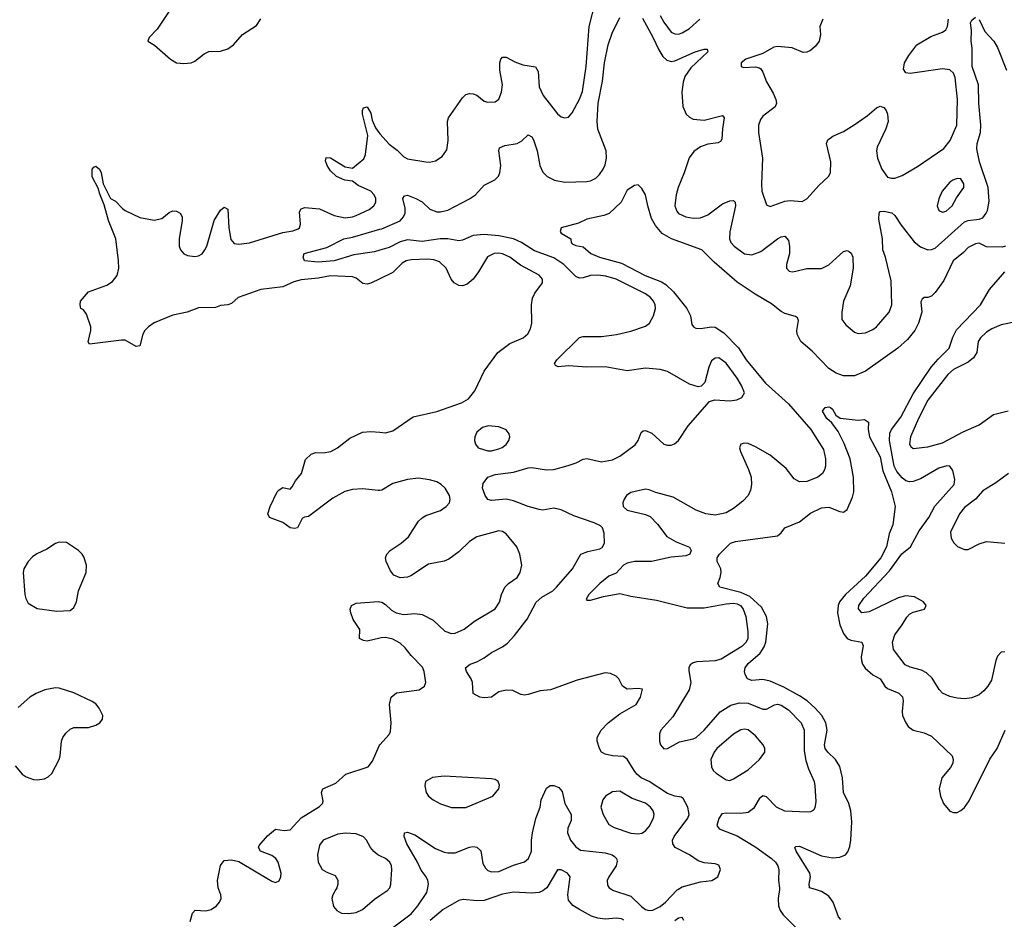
# Model space of a CAD drawing. Header units: inches. Extents: x 1550315 to 1685896, y 510706 to 640504.
# Tile 84 of 256: x 1598035 to 1603407, y 529837 to 534746. Entities that reach past the tile are written whole.
import ezdxf

# ---------------------------------------------------------------- set-up
doc = ezdxf.new("R2010")
doc.units = ezdxf.units.IN
doc.header["$MEASUREMENT"] = 0
for name, color, linetype in [('B5592', 7, 'Continuous'), ('B5593', 7, 'Continuous'), ('B6502', 7, 'Continuous'), ('B6503', 7, 'Continuous')]:
    doc.layers.add(name, color=color, linetype=linetype)

msp = doc.modelspace()

# ---------------------------------------------------------------- linework, layer by layer
at = {"layer": 'B5592', "color": 5, "elevation": 480}
for points in [[(1598964.8, 529824.8), (1598977.6, 529870), (1598991.9, 529888.1), (1599050, 529883.7), (1599079, 529890), (1599109.3, 529910), (1599124.5, 529930), (1599133.3, 529950), (1599133, 529970), (1599120.9, 530000)], [(1599759.9, 530000), (1599743.2, 529970), (1599737.6, 529950), (1599747.3, 529907.3), (1599764.8, 529884.8), (1599790, 529870.3), (1599830, 529868.3), (1599870, 529875.2), (1599906, 529890), (1599970, 529946.4), (1600000, 529967.3)]]:
    msp.add_lwpolyline(points, dxfattribs=at)
at = {"layer": 'B5593', "color": 5}
for points, elevation in [([(1598865.4, 534814.6), (1598785.2, 534694.7), (1598742, 534650), (1598734, 534630), (1598770, 534606.8), (1598858, 534530), (1598890.2, 534510.2), (1598930, 534506.4), (1598970, 534511.3), (1598990, 534519.7), (1599040.9, 534559.1), (1599066.8, 534573.2), (1599130, 534574.8), (1599170, 534586.5), (1599201, 534610), (1599250, 534665.3), (1599326.3, 534713.7), (1599349.7, 534750.3)], 520), ([(1600000, 533332.3), (1599950, 533307.9), (1599930, 533303.1), (1599906.3, 533306.3), (1599870, 533335.8), (1599850, 533342.7), (1599730, 533347.9), (1599663.6, 533336.4), (1599570, 533327.5), (1599530, 533316.4), (1599470, 533289.1), (1599350, 533274.1), (1599226.7, 533230), (1599190, 533198.4), (1599170, 533189.5), (1599130, 533186), (1599103.4, 533176.6), (1599010, 533174), (1598949.5, 533150.5), (1598870, 533133.6), (1598768, 533092), (1598737.3, 533070), (1598717.7, 533050), (1598707.4, 533030), (1598690, 532967), (1598670, 532963), (1598610, 532996.9), (1598590, 532998.3), (1598416.4, 532976.4), (1598409.3, 532989.3), (1598423, 533050), (1598423, 533070), (1598399.7, 533139.7), (1598383.2, 533163.2), (1598368.7, 533170), (1598364, 533190), (1598366, 533210), (1598410, 533260.7), (1598510, 533298.3), (1598542, 533318), (1598566.6, 533350), (1598575, 533390), (1598574.2, 533430), (1598559.1, 533550), (1598520.2, 533650), (1598496.5, 533736.5), (1598470, 533799.3), (1598464.2, 533824.2), (1598430, 533889.6), (1598429.9, 533930.1), (1598439.1, 533940.9), (1598450, 533946.4), (1598470.4, 533930), (1598479.5, 533910), (1598490.5, 533850), (1598530, 533771), (1598556.7, 533756.7), (1598595.2, 533715.3), (1598610, 533705.3), (1598690, 533667.6), (1598767.8, 533652.2), (1598810, 533662), (1598850, 533694.8), (1598870, 533702.8), (1598890, 533700.7), (1598910, 533690.8), (1598920.7, 533670), (1598922, 533650), (1598904.2, 533550), (1598904.2, 533510), (1598912.2, 533490), (1598930, 533468.7), (1598950, 533459.5), (1598990, 533454.3), (1599010, 533458.3), (1599030, 533468.8), (1599045.7, 533490), (1599055.6, 533510), (1599096.3, 533650), (1599130, 533706.8), (1599150, 533722.8), (1599170, 533712), (1599175.5, 533610), (1599186.9, 533546.9), (1599205.2, 533525.2), (1599230, 533520.6), (1599289.4, 533529.4), (1599470, 533585.5), (1599525.7, 533594.3), (1599554.8, 533605.2), (1599562, 533610), (1599567.6, 533630), (1599562.4, 533697.6), (1599570, 533714), (1599590, 533722), (1599670, 533714.4), (1599750, 533677.2), (1599810, 533665.5), (1599850, 533670.2), (1599870, 533677.3), (1599941.6, 533710), (1599968, 533730), (1599977.7, 533750), (1599977.3, 533770), (1599968.3, 533790), (1599950, 533809.7), (1599881.7, 533841.7), (1599850, 533864.5), (1599809, 533870), (1599763.6, 533890), (1599730, 533922.4), (1599713, 533950), (1599704.2, 533975.8), (1599706.5, 533993.5), (1599730, 533991.8), (1599810, 533943.8), (1599850, 533935.5), (1599912.5, 533987.5), (1599921.7, 534010), (1599933.6, 534113.6), (1599905.6, 534230), (1599904.5, 534250), (1599910, 534264.7), (1599930.4, 534270.4), (1599950, 534236), (1599958.7, 534198.7), (1599976.4, 534156.4), (1599993.8, 534130), (1600000, 534123)], 480), ([(1600000, 533488.4), (1599970, 533479.6), (1599857.4, 533462.6), (1599750.4, 533430), (1599662.6, 533422.6), (1599588, 533430), (1599581.2, 533450), (1599587, 533470), (1599710, 533502.3), (1599803.6, 533550), (1599850, 533558.9), (1600000, 533602.6)], 460), ([(1600000, 532178.1), (1599990, 532176.5), (1599907.1, 532187.1), (1599850, 532182.4), (1599808.9, 532171.1), (1599744.1, 532135.9), (1599610, 532035.1), (1599588.2, 532031.8), (1599575.9, 532024.1), (1599550, 531974), (1599534, 531970), (1599510, 531974), (1599470, 532002), (1599398, 532030), (1599389.2, 532050), (1599401.2, 532090), (1599439, 532170), (1599450, 532181), (1599470, 532193.4), (1599510, 532184.7), (1599522, 532198), (1599539.6, 532230), (1599571.6, 532270), (1599594.3, 532345.7), (1599624.4, 532375.6), (1599650, 532383.8), (1599690, 532382), (1599733.2, 532390), (1599769.4, 532410), (1599836.6, 532463.4), (1599904.4, 532495.6), (1599950, 532499.5), (1600000, 532494.7)], 480), ([(1600000, 531371.9), (1599930, 531355.1), (1599910, 531358), (1599889.6, 531369.6), (1599890, 531418), (1599853.8, 531473.8), (1599842, 531510), (1599838, 531530), (1599845.2, 531550), (1599870, 531561.6), (1599990, 531571.7), (1600000, 531570.2)], 480), ([(1598010, 530674.4), (1598048.2, 530630), (1598070, 530614), (1598110, 530599.5), (1598130, 530597.6), (1598170, 530604.4), (1598190, 530614.4), (1598210, 530633), (1598250.9, 530709.1), (1598256.3, 530730), (1598262.4, 530810), (1598269.6, 530830), (1598286.1, 530853.9), (1598310, 530874.9), (1598330, 530883.8), (1598410, 530883.8), (1598450, 530896.3), (1598472.7, 530910), (1598486, 530930), (1598489.3, 530950), (1598469.2, 530990), (1598450, 531012.7), (1598430, 531025.2), (1598330, 531072.3), (1598250, 531099), (1598230, 531101.2), (1598172, 531090), (1598124.7, 531070), (1598090, 531049.3), (1598026.4, 530993.6)], 520), ([(1599120.9, 530000), (1599116.9, 530010), (1599114, 530050), (1599130, 530131), (1599150, 530158), (1599190, 530161.6), (1599230, 530153.4), (1599410, 530045.5), (1599430, 530037.3), (1599450, 530047.3), (1599459.7, 530070), (1599461.1, 530090), (1599446, 530150), (1599432.1, 530170), (1599410, 530185.3), (1599349.3, 530210), (1599338, 530230), (1599340.7, 530239.3), (1599386.5, 530293.5), (1599430, 530328.5), (1599478, 530322), (1599510, 530325.5), (1599570, 530390.7), (1599670, 530453.4), (1599686.6, 530470), (1599690, 530482), (1599680.7, 530530), (1599689.4, 530550), (1599759.5, 530580.5), (1599815.1, 530630), (1599935.8, 530670), (1599959.3, 530700.7), (1599995.4, 530784.6), (1600000, 530789.7)], 480), ([(1600000, 530183.7), (1599988.9, 530188.9), (1599966.8, 530206.8), (1599948.7, 530228.7), (1599927.8, 530270), (1599910, 530287.8), (1599870, 530303.9), (1599810, 530307), (1599770, 530301.2), (1599690, 530269.6), (1599670, 530242.7), (1599659.8, 530190), (1599664.1, 530150), (1599684.7, 530110), (1599710, 530093.8), (1599755.5, 530075.5), (1599771.2, 530051.2), (1599771.3, 530030), (1599765.4, 530010), (1599759.9, 530000)], 480)]:
    msp.add_lwpolyline(points, dxfattribs=dict(at, elevation=elevation))
at = {"layer": 'B5593', "color": 5, "elevation": 520}
msp.add_lwpolyline([(1598250, 531895.8), (1598230, 531888), (1598183, 531857), (1598128.1, 531831.9), (1598104.3, 531815.7), (1598080.2, 531790), (1598058.3, 531750), (1598054.6, 531730), (1598062.8, 531610), (1598067.5, 531587.5), (1598081.6, 531561.6), (1598130, 531534), (1598238, 531518), (1598310, 531522), (1598330, 531538.8), (1598344.5, 531570), (1598355.6, 531630), (1598397.6, 531730), (1598399.6, 531770), (1598384, 531816), (1598376.2, 531830), (1598355.1, 531850), (1598290, 531893.6)], close=True, dxfattribs=at)
at = {"layer": 'B6502', "color": 5}
for points, elevation in [([(1600000, 529967.3), (1600042.8, 529997.2), (1600045.2, 530000)], 480), ([(1600000, 529742.5), (1600010, 529748), (1600170, 529867.4), (1600207.4, 529910), (1600256.1, 529983.9), (1600259.6, 530000)], 460), ([(1600898.9, 530000), (1600890, 529992.5), (1600870, 529983.3), (1600830, 529979.6), (1600730, 529986.1), (1600670, 529974.6), (1600570, 529939.8), (1600530, 529938.3), (1600454.3, 529945.7), (1600430, 529940.4), (1600345.1, 529890), (1600273.7, 529830)], 440), ([(1601331.8, 529831.8), (1601319.1, 529839.1), (1601290, 529843.8), (1601230, 529838.3), (1601190, 529842.9), (1601155.2, 529855.2), (1601089, 529890), (1601052.3, 529912.3), (1601030, 529942.4), (1601025.1, 529970), (1601029, 530000)], 440), ([(1601265.5, 530000), (1601270, 529997), (1601370, 529964.1), (1601427.6, 529907.6), (1601450, 529891.6), (1601470, 529886.3), (1601490, 529887.5), (1601530, 529906.9), (1601558.7, 529930), (1601622.4, 529997.6), (1601626.3, 530000)], 460), ([(1602179.9, 530000), (1602173.2, 529950), (1602175.3, 529910), (1602184.7, 529884.7), (1602201, 529861), (1602271.8, 529790)], 440), ([(1602515.7, 529835.7), (1602502, 529850), (1602473.6, 529930), (1602450, 529964.4), (1602410, 529989.8), (1602376.8, 530000)], 420), ([(1601657.7, 529830), (1601650, 529846.7), (1601630, 529844.2), (1601610, 529829.3)], 440)]:
    msp.add_lwpolyline(points, dxfattribs=dict(at, elevation=elevation))
at = {"layer": 'B6503', "color": 5}
for points, elevation in [([(1600000, 534123), (1600050, 534067.2), (1600093.9, 534033.8), (1600130, 533997.4), (1600150, 533987.5), (1600250, 533970.3), (1600270, 533968.8), (1600303.7, 533976.3), (1600340.6, 533999.4), (1600364.6, 534035.4), (1600373.3, 534086.7), (1600369, 534190), (1600374.2, 534210), (1600450, 534320.3), (1600470, 534337.2), (1600490, 534343.8), (1600510, 534342.2), (1600530, 534333.8), (1600570, 534302.3), (1600590, 534295.6), (1600630, 534298.9), (1600650, 534313), (1600664.2, 534350), (1600669.8, 534390), (1600654.6, 534470), (1600654.8, 534510), (1600659.7, 534530), (1600670, 534542.4), (1600690, 534542.6), (1600736.4, 534516.4), (1600779.5, 534499.5), (1600850, 534488.7), (1600863.4, 534463.4), (1600870, 534379.1), (1600891.8, 534331.8), (1600970, 534232), (1600990, 534216.4), (1601010, 534210.4), (1601030, 534214.9), (1601050, 534238), (1601090, 534313.4), (1601105.8, 534354.2), (1601125.6, 534490), (1601142, 534710), (1601175.7, 534844.3)], 480), ([(1601433.9, 534753.9), (1601490, 534651.5), (1601521.8, 534581.8), (1601544.8, 534544.8), (1601565.9, 534525.9), (1601590, 534518.8), (1601610, 534521.7), (1601719.5, 534570), (1601770, 534586), (1601786, 534586), (1601790.4, 534570), (1601697, 534483), (1601664.3, 534435.7), (1601654.6, 534405.4), (1601646.8, 534350), (1601653, 534273), (1601671, 534231), (1601690, 534213.5), (1601710, 534204), (1601770, 534198.5), (1601870, 534223.8), (1601879.5, 534210), (1601869.3, 534150.7), (1601866.3, 534093.7), (1601859, 534081), (1601846.4, 534073.6), (1601790, 534066.8), (1601750, 534052.2), (1601713.5, 534026.5), (1601687.2, 533992.8), (1601659.8, 533910), (1601626.9, 533830), (1601616.4, 533790), (1601609.4, 533730), (1601621, 533701), (1601630, 533689.2), (1601670, 533670.2), (1601710, 533662.9), (1601750, 533665.2), (1601790, 533681.2), (1601870, 533741.7), (1601910, 533758.4), (1601930, 533759.5), (1601938.3, 533750), (1601940.2, 533730), (1601909.3, 533589.3), (1601907.5, 533550), (1601914.9, 533530), (1601932.7, 533510), (1601990, 533468.4), (1602030, 533462.5), (1602078.3, 533481.7), (1602170, 533550.2), (1602190, 533561.7), (1602210, 533564.9), (1602230, 533540.7), (1602235.6, 533510), (1602234.2, 533470), (1602218.3, 533410), (1602219.5, 533390), (1602234, 533374), (1602250, 533370.4), (1602270, 533373.4), (1602330, 533388.9), (1602410, 533388.1), (1602450, 533409.1), (1602530, 533481.5), (1602550, 533487.6), (1602561.2, 533481.2), (1602571.6, 533471.6), (1602580.7, 533450), (1602583.2, 533390), (1602566.4, 533293.6), (1602529.2, 533210), (1602520.9, 533150), (1602521.3, 533110), (1602542, 533082), (1602590, 533042), (1602610, 533034.4), (1602650, 533038.3), (1602690, 533055.3), (1602710, 533070.3), (1602779.1, 533150), (1602792.8, 533190), (1602790, 533322), (1602759.8, 533450), (1602745, 533490), (1602741.8, 533550), (1602722.2, 533657.8), (1602723.5, 533690), (1602730, 533699.3), (1602750, 533701.7), (1602793.1, 533693.1), (1602810, 533677.6), (1602844.8, 533624.8), (1602914.7, 533534.7), (1602950, 533507.1), (1602990, 533490.2), (1603010, 533491.4), (1603030, 533500.2), (1603190, 533643), (1603210, 533651), (1603270, 533657.9), (1603290, 533665.7), (1603309, 533690), (1603314.6, 533705.4), (1603323.7, 533756.3), (1603318.6, 533830), (1603272, 533970), (1603257.6, 534042.4), (1603259.6, 534070), (1603276.5, 534130), (1603278.8, 534170), (1603267.5, 534290), (1603265.7, 534390), (1603232.4, 534490), (1603231.4, 534591.4), (1603226, 534630), (1603228.3, 534690), (1603223.5, 534730), (1603230, 534744), (1603250, 534760.7)], 460), ([(1601529.5, 534770), (1601550, 534732.6), (1601590, 534678.8), (1601610, 534668.5), (1601630, 534667.7), (1601650, 534673.8), (1601690, 534698.2), (1601746, 534750)], 480), ([(1600000, 533602.6), (1600010, 533605.5), (1600110, 533649.4), (1600128.4, 533670), (1600137.3, 533690), (1600138.3, 533718.3), (1600125.4, 533770), (1600134.5, 533785.5), (1600150, 533788.2), (1600195.5, 533770), (1600230, 533751.5), (1600272.4, 533712.4), (1600310, 533697.5), (1600330, 533697.4), (1600370, 533707.3), (1600490, 533768.1), (1600521.2, 533790), (1600570, 533843.6), (1600627.4, 533872.6), (1600648, 533892), (1600655.3, 533910), (1600659.8, 533950), (1600649.7, 534030), (1600653.6, 534046.4), (1600681, 534059), (1600750, 534070.4), (1600774.9, 534085.1), (1600810, 534117.3), (1600830, 534107.3), (1600838.7, 534090), (1600858.6, 534030), (1600873.4, 533950), (1600890, 533914.4), (1600912.4, 533890), (1600953.4, 533870), (1601010, 533860.6), (1601130, 533862.8), (1601150, 533866.9), (1601178.3, 533881.7), (1601198.6, 533901.4), (1601218.2, 533930), (1601230, 533954.9), (1601237.2, 533990), (1601234, 534030), (1601189.5, 534149.5), (1601185, 534190), (1601191.1, 534290), (1601214.9, 534410), (1601225.7, 534510), (1601245, 534610), (1601266.7, 534673.3), (1601310, 534758)], 460), ([(1602417.4, 534750), (1602401.5, 534710), (1602405.1, 534665.1), (1602397.7, 534630), (1602377.3, 534602.7), (1602350, 534578.5), (1602330, 534568.8), (1602310, 534567.9), (1602250, 534592.7), (1602170, 534600.3), (1602150, 534595.8), (1602090, 534561), (1601996.3, 534530), (1601970.6, 534510), (1601970.8, 534490.8), (1601985.7, 534485.7), (1602050, 534488.7), (1602070, 534484.4), (1602078, 534478), (1602090, 534460.7), (1602110, 534407.7), (1602146, 534346), (1602160.7, 534310), (1602163.9, 534290), (1602156.5, 534270), (1602090, 534219.7), (1602077.5, 534202.5), (1602065.5, 534170), (1602066.4, 534130), (1602088.5, 533990), (1602081.5, 533850), (1602084.3, 533810), (1602110, 533736.4), (1602130, 533726.5), (1602210, 533755.9), (1602239, 533759), (1602304.9, 533755.1), (1602330, 533768.4), (1602397.4, 533842.6), (1602447.8, 533890), (1602458, 533910), (1602459.8, 533970), (1602437.2, 534070), (1602444.4, 534090), (1602471.5, 534110), (1602530, 534136.8), (1602587.5, 534172.5), (1602658.6, 534221.4), (1602710, 534265.7), (1602730, 534273.7), (1602750, 534266.4), (1602761.7, 534250), (1602770.2, 534230), (1602772.7, 534190), (1602760.9, 534150), (1602714.3, 534050), (1602710.2, 534030), (1602715, 533990), (1602738.8, 533930), (1602770, 533887.8), (1602790, 533880.7), (1602810, 533881.5), (1602850, 533895.8), (1602934.3, 533945.7), (1603076.6, 534043.4), (1603112.4, 534087.6), (1603148.2, 534170), (1603151.4, 534310), (1603138.9, 534430), (1603130, 534454.7), (1603110, 534472.1), (1603070, 534477.8), (1602893.3, 534453.3), (1602870, 534457), (1602857.2, 534477.2), (1602862.3, 534510), (1602886, 534550), (1602930, 534608.8), (1603006.2, 534653.8), (1603070, 534678), (1603088.7, 534691.3), (1603098, 534710), (1603102.2, 534750)], 480), ([(1603270, 534746.8), (1603301.5, 534681.5), (1603350, 534628.4), (1603370, 534594.4), (1603418.9, 534470)], 460), ([(1603414, 533510), (1603395.3, 533504.7), (1603310, 533507.3), (1603270, 533526), (1603250, 533522.8), (1603210, 533504), (1603184.1, 533475.9), (1603128.7, 533430), (1603077.1, 533322.9), (1603030, 533257.4), (1603010, 533237), (1602990, 533230.4), (1602969.7, 533230.4), (1602959.5, 533220.5), (1602952.5, 533207.5), (1602956.3, 533150), (1602939.3, 533090), (1602918.9, 533050), (1602878.8, 533001.2), (1602825.8, 532954.2), (1602650, 532828.1), (1602590, 532802.2), (1602530, 532803.5), (1602490, 532817.2), (1602450, 532842.8), (1602358.3, 532938.3), (1602297.3, 532990), (1602276.5, 533030), (1602275.2, 533050), (1602284.9, 533104.9), (1602279, 533119), (1602267.6, 533127.6), (1602210, 533142.8), (1602190, 533154.2), (1602136.5, 533196.5), (1602048.1, 533248.1), (1601950, 533314.8), (1601823.6, 533423.6), (1601757.1, 533490), (1601591.2, 533551.2), (1601539.8, 533579.8), (1601503.6, 533623.6), (1601482, 533662), (1601462, 533730), (1601450, 533791.3), (1601430, 533824.7), (1601410, 533844.7), (1601390, 533841), (1601350, 533816), (1601316, 533750), (1601251.1, 533688.9), (1601222.6, 533677.4), (1601130, 533657.1), (1601083.3, 533636.7), (1600990, 533610.7), (1600984, 533590), (1600990, 533582), (1601042, 533550), (1601044, 533530), (1601050, 533524), (1601070, 533514), (1601110, 533507), (1601152, 533470), (1601198, 533450), (1601317.9, 533417.9), (1601448.4, 533350), (1601536.7, 533316.7), (1601560.7, 533300.7), (1601601.5, 533261.5), (1601674.9, 533170), (1601695.7, 533130), (1601702.8, 533082.8), (1601711.1, 533071.1), (1601723.5, 533063.5), (1601750, 533060.8), (1601809.5, 533070.5), (1601830, 533068.2), (1601876.8, 533036.8), (1601956.3, 532956.3), (1601997.8, 532890), (1602103.6, 532763.6), (1602229.3, 532650), (1602351.9, 532510), (1602420.6, 532400.6), (1602432.3, 532350), (1602431.6, 532310), (1602426.4, 532290), (1602414.5, 532270), (1602390, 532249.2), (1602330, 532226.5), (1602290, 532223.7), (1602260.7, 532240.7), (1602217.2, 532297.2), (1602130, 532370.2), (1602050, 532415.8), (1602010, 532433.1), (1601990, 532436.4), (1601969.7, 532430.3), (1601962.4, 532410), (1601966.9, 532390), (1602011.9, 532291.9), (1602025.3, 532250), (1602027.8, 532210), (1602021.6, 532178.4), (1602009.7, 532150), (1601981.1, 532118.9), (1601930, 532078.2), (1601890, 532056), (1601830, 532043.5), (1601779.1, 532050), (1601725.3, 532070), (1601601.2, 532141.2), (1601506.1, 532166.1), (1601470, 532181.1), (1601450, 532184.2), (1601370, 532165.5), (1601346, 532150), (1601332.7, 532130), (1601326.6, 532110), (1601327.6, 532090), (1601349.6, 532070), (1601450, 532046.9), (1601474.7, 532034.7), (1601514, 531994), (1601566.5, 531926.5), (1601616.9, 531896.9), (1601690, 531867.6), (1601699.3, 531850), (1601692.1, 531830), (1601670, 531820.9), (1601590, 531812.7), (1601482, 531790), (1601390, 531789.2), (1601350, 531780.2), (1601330, 531769), (1601290, 531725.3), (1601250, 531709), (1601201.1, 531670), (1601140.5, 531610), (1601125.1, 531585.1), (1601130, 531579), (1601150, 531579.7), (1601221, 531599), (1601310, 531615), (1601370, 531601), (1601510, 531578.6), (1601676.7, 531536.7), (1601770, 531536.1), (1601890, 531559.7), (1601930, 531563), (1601950, 531559.4), (1601967.3, 531550), (1601983, 531530), (1601996.7, 531490), (1602008, 531408), (1602007, 531370), (1601999.2, 531350), (1601974.8, 531325.2), (1601862.8, 531257.2), (1601830, 531248.3), (1601730, 531242), (1601710, 531237.4), (1601693.4, 531226.6), (1601686, 531210), (1601686.2, 531193.8), (1601697.4, 531130), (1601686.9, 531090), (1601598.3, 530941.7), (1601533.3, 530870), (1601526, 530850), (1601526.2, 530810), (1601531.6, 530790), (1601550, 530767.6), (1601570, 530769.7), (1601635.1, 530804.9), (1601710, 530822.4), (1601726, 530830), (1601770.2, 530870), (1601856.5, 530970), (1601915, 531005), (1601961.7, 531018.3), (1602010, 531017.1), (1602090, 530984.5), (1602110, 530984.4), (1602152.7, 531007.3), (1602170, 531010.6), (1602190, 531005.7), (1602230, 530980.3), (1602298.3, 530910), (1602315.2, 530870), (1602315.9, 530755.9), (1602324.2, 530704.2), (1602338.6, 530658.6), (1602369.7, 530590), (1602374.2, 530565.8), (1602379.3, 530480.7), (1602373.6, 530446.4), (1602366.6, 530433.4), (1602350, 530424), (1602330, 530422), (1602210, 530428.3), (1602164.2, 530450), (1602110, 530506.4), (1602090, 530510.3), (1602070, 530494), (1602038.8, 530441.2), (1602010, 530421), (1601970, 530415), (1601890, 530417.1), (1601866.8, 530413.2), (1601850, 530388.2), (1601838.7, 530350), (1601851.6, 530331.6), (1601950, 530292.7), (1602051.6, 530231.6), (1602137.7, 530170), (1602158.5, 530150), (1602172, 530130), (1602176.8, 530110), (1602175.3, 530050), (1602181.2, 530010), (1602179.9, 530000)], 440), ([(1601626.3, 530000), (1601650, 530014.7), (1601750, 530041.7), (1601811.3, 530048.7), (1601844, 530070), (1601859.3, 530110), (1601850, 530132.3), (1601830, 530140.9), (1601770, 530146.3), (1601736.8, 530156.8), (1601689.6, 530190), (1601611.2, 530230), (1601598, 530250), (1601597.5, 530270), (1601606.4, 530290), (1601680.3, 530390), (1601687.8, 530410), (1601680.4, 530450), (1601655.8, 530495.8), (1601644.2, 530504.2), (1601610, 530509.8), (1601570, 530523.9), (1601470, 530588.5), (1601425, 530610), (1601401.8, 530630), (1601387.1, 530650), (1601350, 530711.8), (1601330, 530726.3), (1601269.8, 530729.8), (1601230, 530739.2), (1601209.6, 530750), (1601198.9, 530770), (1601185.1, 530810), (1601185.7, 530830), (1601207.4, 530870), (1601245.4, 530910), (1601310, 530958), (1601398.4, 531010), (1601422, 531050), (1601433.2, 531093.2), (1601410, 531097.2), (1601350, 531092.3), (1601324, 531110), (1601304, 531150), (1601290, 531164), (1601258.6, 531178.6), (1601230, 531182.7), (1601076.9, 531143.1), (1600930.8, 531090), (1600875.2, 531084.8), (1600810, 531064.2), (1600790, 531060.4), (1600770, 531064.5), (1600725.1, 531085.1), (1600690, 531088), (1600650, 531078.1), (1600610, 531049.3), (1600570, 531045.8), (1600545.2, 531050), (1600509.3, 531070), (1600505.6, 531130), (1600498.4, 531150), (1600472, 531190), (1600467, 531210), (1600493.2, 531230), (1600530, 531243.1), (1600570, 531264.9), (1600610, 531292.6), (1600670, 531324.2), (1600695.8, 531344.2), (1600734.4, 531385.6), (1600804.6, 531475.4), (1600852.5, 531567.5), (1600884.6, 531595.4), (1600943.1, 531630), (1600963.5, 531650), (1601051.1, 531750), (1601096.3, 531830), (1601135, 531845), (1601200.9, 531859.1), (1601213.3, 531866.7), (1601225.7, 531890), (1601224.3, 531944.3), (1601214, 531974), (1601204.2, 531984.2), (1601170, 532001), (1601058.8, 532038.8), (1600990, 532072.4), (1600950, 532080.8), (1600890, 532070.8), (1600870, 532072.9), (1600810, 532089.1), (1600730, 532120.5), (1600690, 532129.9), (1600610, 532122.6), (1600590, 532127.3), (1600574, 532150), (1600560.7, 532190), (1600564.4, 532215.6), (1600589.4, 532250), (1600630, 532263.9), (1600730, 532277.1), (1600810, 532301.8), (1600830, 532302.6), (1600910, 532290.1), (1600950, 532292.5), (1601027.2, 532312.8), (1601071.9, 532328.1), (1601110, 532348), (1601129, 532351), (1601210, 532333.7), (1601270, 532344.5), (1601310, 532364), (1601392.9, 532427.1), (1601408.7, 532450), (1601425.5, 532494.5), (1601437.4, 532502.6), (1601450, 532504.6), (1601483.8, 532490), (1601550, 532430.4), (1601570, 532423.8), (1601590, 532424.9), (1601607.6, 532432.4), (1601630, 532450.7), (1601682.4, 532530), (1601798, 532662), (1601827.2, 532672.8), (1601910, 532667.4), (1601947.7, 532672.3), (1601975.3, 532684.7), (1601989.3, 532710), (1601973.3, 532750), (1601949.7, 532790), (1601890, 532871.5), (1601850, 532900.7), (1601830, 532899.5), (1601810, 532885.2), (1601794.4, 532850), (1601772.8, 532767.2), (1601753.7, 532746.3), (1601737.1, 532742.9), (1601690, 532756.9), (1601570, 532827.1), (1601530, 532837.7), (1601450, 532844.8), (1601350, 532830.5), (1601230, 532852.7), (1601130.1, 532849.9), (1601030, 532858.3), (1600972.7, 532852.7), (1600959, 532859), (1600953.2, 532870), (1600965.1, 532890), (1601090, 533012.4), (1601110, 533018), (1601210, 533017.6), (1601290.7, 533029.3), (1601370, 533047.3), (1601450, 533074), (1601471.1, 533090), (1601493.7, 533130), (1601503.5, 533170), (1601501.5, 533190), (1601493.3, 533210), (1601476.4, 533230), (1601449.8, 533250), (1601290, 533330.8), (1601232.4, 533347.6), (1601190, 533352.7), (1601150, 533350.6), (1601110, 533337.4), (1601090, 533336.5), (1601070, 533344.8), (1601004.5, 533410), (1600950, 533446.5), (1600844.4, 533484.4), (1600772.4, 533530), (1600730, 533550.2), (1600650, 533567.4), (1600570, 533574.7), (1600510, 533569.4), (1600450, 533543.1), (1600430, 533539.4), (1600370, 533551.4), (1600329.4, 533550.6), (1600230, 533536.4), (1600150, 533545), (1600110, 533533.7), (1600050, 533503.1), (1600000, 533488.4)], 460), ([(1600000, 532494.7), (1600030, 532491.8), (1600070, 532502.6), (1600181.2, 532578.8), (1600310, 532608.9), (1600444.8, 532655.3), (1600483.1, 532676.9), (1600518.4, 532721.6), (1600570, 532828.4), (1600643.5, 532930), (1600710, 532979.2), (1600782, 533010), (1600808, 533032.1), (1600821.4, 533058.6), (1600828.8, 533090), (1600827.6, 533190), (1600833.7, 533226.3), (1600845.7, 533254.3), (1600886.6, 533310), (1600888.2, 533330), (1600870, 533353.1), (1600767.7, 533407.7), (1600710, 533450.7), (1600670, 533467.8), (1600650, 533471.4), (1600622.8, 533470), (1600587.7, 533452.3), (1600538.9, 533370), (1600510, 533330.8), (1600476.3, 533303.7), (1600450, 533294.5), (1600430, 533296.5), (1600406, 533310), (1600389, 533330), (1600360.9, 533390), (1600324.8, 533424.8), (1600295.4, 533435.4), (1600259.8, 533439.8), (1600170, 533436.2), (1600143.1, 533430), (1600121.4, 533418.6), (1600070, 533366.5), (1600000, 533332.3)], 480), ([(1603410, 531297.4), (1603390, 531295.3), (1603370, 531272.4), (1603361.8, 531250), (1603336.9, 531143.1), (1603318, 531110), (1603296.2, 531083.8), (1603270, 531061.7), (1603230, 531045.3), (1603190, 531041.1), (1603150, 531043.6), (1603110, 531052.9), (1603070, 531071.8), (1603051.8, 531091.8), (1603013.5, 531153.5), (1602982.5, 531182.5), (1602956, 531196), (1602893.8, 531213.8), (1602866.7, 531226.7), (1602803.1, 531310), (1602796.9, 531350), (1602810.3, 531390), (1602850, 531443.6), (1602874.4, 531485.6), (1602890, 531502.2), (1602910, 531514.2), (1602971.3, 531530), (1602981, 531550), (1602966, 531570), (1602916.7, 531596.7), (1602870, 531603.2), (1602827.9, 531592.1), (1602670, 531515.5), (1602630, 531510.4), (1602612, 531532), (1602614, 531550), (1602640.6, 531590), (1602780.4, 531739.6), (1602848.8, 531831.2), (1602895.6, 531870), (1602942.8, 531957.2), (1602995.9, 532030), (1603027.8, 532092.2), (1603132.8, 532210), (1603137.5, 532237.5), (1603125.6, 532285.6), (1603110.4, 532310), (1603092.7, 532312.7), (1603050, 532299), (1602950, 532241.7), (1602910, 532226.9), (1602890, 532225.3), (1602870.6, 532230.6), (1602850, 532246.4), (1602821, 532281), (1602806.9, 532310), (1602781.3, 532450), (1602782.4, 532490), (1602791.7, 532510), (1602843, 532577), (1602910, 532704.3), (1603008.9, 532851.1), (1603045.4, 532894.6), (1603106.7, 532953.3), (1603125.7, 533014.2), (1603146.9, 533053.1), (1603276.5, 533190), (1603325.7, 533274.3), (1603410.4, 533370)], 440), ([(1603470, 533097.6), (1603390, 533081.8), (1603339.8, 533060.2), (1603310, 533040.9), (1603276.9, 533010), (1603264.2, 532990), (1603256.6, 532930), (1603239.1, 532900.9), (1603210, 532877.5), (1603130, 532837), (1603098.6, 532810), (1602990.1, 532670), (1602939.5, 532570), (1602896.2, 532470), (1602889.4, 532429.4), (1602896.5, 532416.5), (1602910, 532406), (1602990, 532415.6), (1603070, 532437.4), (1603183.4, 532496.6), (1603270, 532535.8), (1603348.4, 532591.6), (1603428.2, 532611.8)], 460), ([(1602376.8, 530000), (1602344.2, 530010), (1602342, 530030), (1602349.9, 530070), (1602345.9, 530090), (1602271.6, 530210), (1602265.1, 530230), (1602270, 530235.3), (1602290, 530235.8), (1602410, 530183.6), (1602470, 530173.4), (1602510, 530176.5), (1602540.5, 530190), (1602554.2, 530205.8), (1602564.7, 530235.3), (1602570.5, 530270), (1602575.4, 530370), (1602569.9, 530430), (1602558, 530470), (1602529.9, 530530), (1602524.6, 530610), (1602510, 530671), (1602486.1, 530710), (1602444.1, 530750), (1602429.4, 530770), (1602426, 530790), (1602440.2, 530870), (1602434.1, 530910), (1602412.2, 530950), (1602375.3, 530990), (1602331.6, 531030), (1602290, 531056.8), (1602204, 531104), (1602130, 531137.4), (1602090, 531146.2), (1602030, 531141.1), (1602005.7, 531150), (1601992.8, 531172.8), (1601989.9, 531190), (1601994.1, 531210), (1602010, 531232.6), (1602074.4, 531290), (1602096.5, 531323.5), (1602106.1, 531350), (1602117.6, 531450), (1602110.5, 531490), (1602081.5, 531541.5), (1602018.4, 531598.4), (1601970, 531621.1), (1601855.3, 531650), (1601844, 531670), (1601857.5, 531702.5), (1601862.7, 531730), (1601861.2, 531750), (1601841.2, 531790), (1601841.2, 531810), (1601853.2, 531830), (1601912.7, 531890), (1601941.1, 531898.9), (1602169.5, 531930.5), (1602190, 531946), (1602210, 531974), (1602290, 532006.3), (1602350, 532053.8), (1602410, 532082.2), (1602450, 532086.7), (1602510, 532062), (1602530, 532058.4), (1602550, 532074), (1602579.5, 532140.5), (1602585.3, 532170), (1602583.7, 532250), (1602566.1, 532350), (1602534, 532434), (1602499.9, 532499.9), (1602466.2, 532546.2), (1602439.5, 532570), (1602415.3, 532610), (1602430, 532630.8), (1602450, 532633.4), (1602458, 532630), (1602470, 532621), (1602488.1, 532588.1), (1602512, 532572), (1602610, 532561.3), (1602644.5, 532564.5), (1602666, 532550), (1602664.2, 532510), (1602671.8, 532470), (1602730, 532360.3), (1602744.5, 532284.5), (1602792, 532170), (1602812.5, 532090), (1602798.4, 531990), (1602779, 531941), (1602763.6, 531870), (1602733.7, 531810), (1602649.7, 531710), (1602540.3, 531610), (1602508.8, 531570), (1602500.7, 531550), (1602497.2, 531510), (1602510, 531444.9), (1602530, 531396.9), (1602550, 531370.2), (1602570, 531360.4), (1602630.3, 531350), (1602637.6, 531330), (1602627, 531270), (1602627.5, 531250), (1602633.9, 531230), (1602648, 531208), (1602690, 531171.8), (1602729.6, 531149.6), (1602755.9, 531110), (1602770, 531097.1), (1602831.5, 531071.5), (1602852.1, 531052.1), (1602855.6, 531030), (1602849.5, 530970.5), (1602851.8, 530950), (1602869.3, 530910), (1602883.2, 530890), (1602910, 530868.7), (1602970, 530855.4), (1603010, 530836.9), (1603122, 530730), (1603127.4, 530710), (1603125.8, 530690), (1603114, 530666), (1603067.1, 530610), (1603051.5, 530550), (1603059.6, 530510), (1603076, 530470), (1603110, 530428.2), (1603130, 530419.5), (1603150, 530420.3), (1603170, 530430.3), (1603190, 530447.2), (1603215.8, 530484.2), (1603328.7, 530711.3), (1603368.2, 530770), (1603412.4, 530870)], 420), ([(1600000, 531570.2), (1600010, 531568.7), (1600030, 531555.8), (1600063.6, 531523.6), (1600089.4, 531509.4), (1600130, 531501.5), (1600190, 531506.9), (1600230, 531500.2), (1600290.4, 531470), (1600354.9, 531410), (1600390, 531397.3), (1600410, 531398.6), (1600459.7, 531420.3), (1600515.6, 531464.4), (1600630, 531532.2), (1600653, 531567), (1600663.5, 531610), (1600681.5, 531650), (1600702, 531670), (1600750, 531702.4), (1600765.9, 531730), (1600774.8, 531770), (1600763.2, 531830), (1600747.9, 531870), (1600690, 531941.1), (1600670, 531954), (1600650, 531957.7), (1600530, 531925), (1600490, 531899.4), (1600430, 531841.8), (1600377, 531803), (1600350, 531792.3), (1600265, 531775), (1600168.5, 531711.5), (1600150, 531704.2), (1600110, 531700.4), (1600075.8, 531715.8), (1600058.4, 531738.4), (1600035.1, 531790), (1600031.1, 531810), (1600038.3, 531830), (1600056.9, 531850), (1600116.9, 531890), (1600155.8, 531924.2), (1600210.7, 532009.3), (1600230, 532028.8), (1600250, 532040.3), (1600330, 532068.9), (1600362, 532090), (1600380.5, 532110), (1600384, 532130), (1600379.2, 532150), (1600355.6, 532190), (1600334, 532210), (1600310, 532223.8), (1600270, 532236.2), (1600210, 532243.9), (1600150, 532236.8), (1600070, 532215.2), (1600010, 532179.8), (1600000, 532178.1)], 480), ([(1603430, 532269.7), (1603360.7, 532219.3), (1603290, 532175.8), (1603250.8, 532129.2), (1603190, 532084.5), (1603162.6, 532050), (1603113.8, 531950), (1603116.9, 531916.9), (1603132.1, 531892.1), (1603152.3, 531872.3), (1603190, 531854.9), (1603210, 531856), (1603270, 531886), (1603310, 531899.5), (1603410, 531890.7)], 460), ([(1600000, 530789.7), (1600050, 530844.9), (1600057.4, 530862.6), (1600061.7, 530910), (1600052.2, 531010), (1600061.2, 531050), (1600090, 531073), (1600215.1, 531090), (1600243, 531110), (1600251.1, 531130), (1600242.6, 531190), (1600233.2, 531213.2), (1600170, 531277.4), (1600138.8, 531318.8), (1600110, 531344.5), (1600070, 531365.8), (1600030, 531375), (1600006.5, 531373.5), (1600000, 531371.9)], 480), ([(1600259.6, 530000), (1600266.2, 530030), (1600262.5, 530050), (1600252.5, 530070), (1600225.4, 530105.4), (1600204.7, 530150), (1600147.1, 530250), (1600133, 530290), (1600135.3, 530310), (1600150, 530313.4), (1600190, 530297.5), (1600304.4, 530224.4), (1600350, 530204.2), (1600370, 530200.2), (1600410, 530200.2), (1600490, 530231.2), (1600510, 530234.4), (1600530, 530231.5), (1600550.2, 530210.2), (1600562.6, 530142.6), (1600575.6, 530115.6), (1600590, 530104), (1600610, 530096.9), (1600650, 530098.2), (1600730, 530133), (1600788.9, 530151.1), (1600811.4, 530168.6), (1600826.8, 530210), (1600827.3, 530270), (1600832.9, 530310), (1600851.9, 530388.1), (1600874.7, 530450), (1600880.9, 530490), (1600910, 530553), (1600930, 530568.4), (1600950, 530567.2), (1600976, 530556), (1600994.4, 530534.4), (1601008.7, 530470), (1601043.8, 530410), (1601043.8, 530376.2), (1601025.9, 530334.1), (1601023.5, 530310), (1601040.7, 530270), (1601070, 530232.4), (1601094.7, 530214.7), (1601230, 530199.8), (1601266.7, 530190), (1601280.7, 530180.7), (1601291, 530170), (1601294, 530154), (1601290.2, 530130), (1601249, 530070), (1601241.1, 530050), (1601242.7, 530022.8), (1601250.5, 530010), (1601265.5, 530000)], 460), ([(1600045.2, 530000), (1600053.6, 530010), (1600060.5, 530030), (1600064.8, 530110), (1600063.1, 530130), (1600054.3, 530150), (1600030, 530169.7), (1600000, 530183.7)], 480), ([(1601029, 530000), (1601038, 530070), (1601023.7, 530090), (1600990, 530107.9), (1600970, 530107.2), (1600910.6, 530010), (1600898.9, 530000)], 440)]:
    msp.add_lwpolyline(points, dxfattribs=dict(at, elevation=elevation))
for points, elevation in [([(1603150, 533879.3), (1603126, 533870), (1603110, 533859.3), (1603068.4, 533810), (1603050, 533768.7), (1603040.5, 533730), (1603050, 533706), (1603070, 533696.4), (1603090, 533702), (1603122.9, 533730), (1603146.3, 533773.7), (1603186, 533830), (1603186, 533850), (1603170, 533877.2)], 480), ([(1600590.3, 532529.7), (1600559.9, 532520.1), (1600530, 532495.1), (1600518.7, 532470), (1600516.5, 532450), (1600521.7, 532430), (1600537.1, 532410), (1600590, 532393.2), (1600610, 532393.2), (1600650, 532404.5), (1600668, 532412), (1600690, 532428.9), (1600703.5, 532450), (1600709.6, 532470), (1600706.3, 532486.3), (1600688.4, 532508.4), (1600650, 532525.4)], 480), ([(1601990, 530875.3), (1601970, 530871.6), (1601930, 530847.1), (1601839, 530770), (1601823.2, 530750), (1601806.7, 530710), (1601809.1, 530669.1), (1601818.7, 530650), (1601834.5, 530634.5), (1601890, 530598.9), (1601910, 530595.6), (1601930, 530603.2), (1602010, 530653.8), (1602072.3, 530710), (1602100.5, 530750), (1602101.1, 530770), (1602091.2, 530790), (1602050, 530838.5), (1602010, 530871.6)], 460), ([(1600350, 530618.5), (1600288.1, 530611.9), (1600248.8, 530590), (1600245.3, 530565.3), (1600252.7, 530530), (1600265.5, 530510), (1600290, 530488.7), (1600330, 530466.7), (1600390, 530446.7), (1600470, 530447), (1600615.6, 530510), (1600649.6, 530550), (1600653.3, 530570), (1600646, 530590), (1600630, 530601), (1600610, 530604.5)], 480), ([(1601310, 530536.1), (1601270, 530532.7), (1601231.7, 530510), (1601215.8, 530490), (1601206.2, 530450), (1601218.6, 530410), (1601250, 530355.3), (1601278, 530338), (1601370, 530308.2), (1601410, 530303.9), (1601430, 530308), (1601450, 530320.3), (1601470, 530343.7), (1601493.8, 530390), (1601496.1, 530410), (1601490.8, 530430), (1601476.8, 530450), (1601450, 530472), (1601377.3, 530497.3)], 480)]:
    msp.add_lwpolyline(points, close=True, dxfattribs=dict(at, elevation=elevation))

doc.saveas('drawing.dxf')
